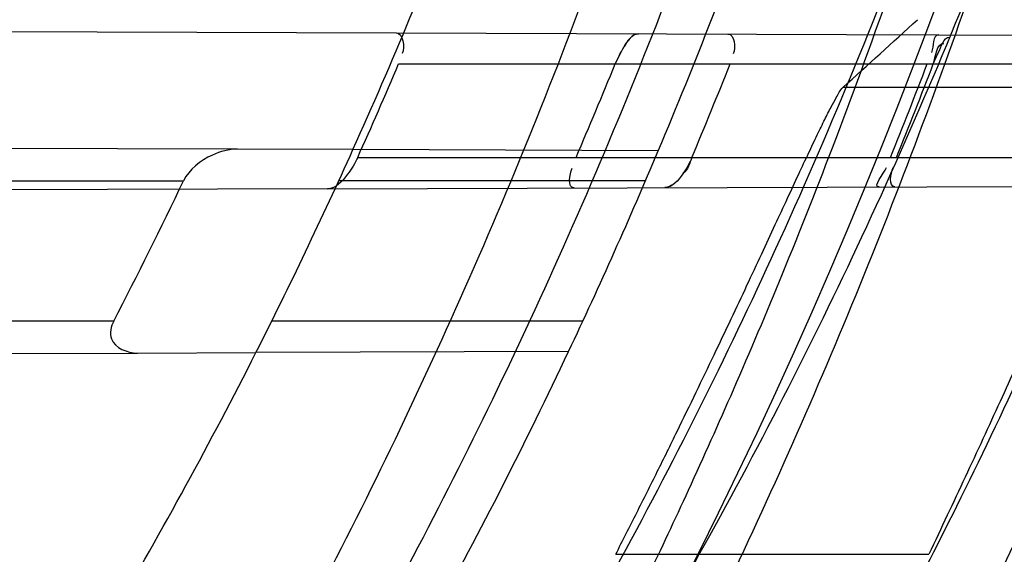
# Model space of a CAD drawing. Header units: millimetres. Extents: x 0 to 297, y 0 to 210.
# Tile 94 of 256: x 145.1675 to 145.2413, y 93.0184 to 93.0585. Entities that reach past the tile are written whole.
import ezdxf

# ---------------------------------------------------------------- set-up
doc = ezdxf.new("R2010")
doc.units = ezdxf.units.MM
doc.header["$LTSCALE"] = 16.335
doc.layers.get('0').update_dxf_attribs({"linetype": 'CONTINUOUS'})
for name, color, linetype in [('01_GLOBAL', 7, 'CONTINUOUS'), ('INTFCLR_1', 7, 'CONTINUOUS'), ('INTFCLR_144815', 7, 'CONTINUOUS')]:
    doc.layers.add(name, color=color, linetype=linetype)

msp = doc.modelspace()

# ---------------------------------------------------------------- linework, layer by layer
at = {"color": 7, "linetype": 'Continuous'}
msp.add_circle((145.8748034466, 92.1344639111), 2.66, dxfattribs=at)
at = {"color": 9, "linetype": 'Continuous'}
msp.add_arc((145.8748034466, 92.1344639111), 2.6259090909, 92.9674534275, 177.0325465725, dxfattribs=at)
at = {"layer": '01_GLOBAL', "color": 7, "linetype": 'Continuous'}
msp.add_circle((145.8748034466, 92.1344639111), 2.695, dxfattribs=at)
at = {"layer": 'INTFCLR_1', "color": 6, "linetype": 'Continuous'}
for p, q in [((145.1384178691, 93.05768638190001), (145.1957315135, 93.05748631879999)), ((145.1924958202, 93.0487476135), (145.1838468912, 93.0487778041)), ((145.1905875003, 93.0458149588), (145.1319759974, 93.0456103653)), ((145.1763456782, 93.03351524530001), (145.185223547, 93.033546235))]:
    msp.add_line(p, q, dxfattribs=at)
at = {"layer": 'INTFCLR_1', "color": 9, "linetype": 'Continuous'}
for p, q in [((145.1957315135, 93.05748631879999), (145.2586939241, 93.0572665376)), ((145.1959172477, 93.0551596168), (145.2579111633, 93.0551596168)), ((145.1838468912, 93.0487778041), (145.1389566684, 93.04893450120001)), ((145.215367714, 93.0486677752), (145.1924958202, 93.0487476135)), ((145.1928489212, 93.0481596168), (145.2553191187, 93.0481596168)), ((145.1255605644, 93.0464096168), (145.1798068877, 93.0464096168)), ((145.1905875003, 93.0458149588), (145.2545361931, 93.0460381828)), ((145.2144071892, 93.0464096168), (145.1914330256, 93.0464096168)), ((145.1745759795, 93.0359096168), (145.1191052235, 93.0359096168)), ((145.2097150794, 93.0359096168), (145.1864112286, 93.0359096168)), ((145.1300284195, 93.0333535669), (145.1763456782, 93.03351524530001)), ((145.2086453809, 93.033627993), (145.185223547, 93.033546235))]:
    msp.add_line(p, q, dxfattribs=at)
at = {"layer": 'INTFCLR_1', "color": 7, "linetype": 'Continuous'}
for p, q in [((145.2125578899, 93.05603416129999), (145.2121377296, 93.0551596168)), ((145.2359608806, 93.0551596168), (145.2363398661, 93.0560018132))]:
    msp.add_line(p, q, dxfattribs=at)
msp.add_lwpolyline([(145.2163524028, 93.0460795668), (145.216292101, 93.04604266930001), (145.2162330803, 93.046010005), (145.2161753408, 93.0459816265), (145.216118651, 93.0459575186), (145.2160632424, 93.04593779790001), (145.2160098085, 93.0459225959), (145.2159585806, 93.0459118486), (145.2159093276, 93.04590541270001), (145.2158620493, 93.045903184)], dxfattribs=at)
at = {"layer": 'INTFCLR_1', "color": 6, "linetype": 'Continuous'}
for centre, radius, start, end in [((144.8596077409, 93.1986596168), 0.4224162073, 270, 90.00000002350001), ((144.8596077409, 93.1986596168), 0.4014439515, 270, 90.00000002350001), ((144.8590298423, 93.1986557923), 0.3661751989, 335.7326455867, 336.9285663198), ((144.860072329, 93.1986560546), 0.3801858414, 336.6810239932, 337.8249472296), ((144.859028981, 93.1986562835), 0.3891364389, 337.2478700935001, 338.3610402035), ((144.8596393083, 93.1986565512), 0.4023302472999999, 338.0335761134, 339.1045049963), ((144.8600715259, 93.1986564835), 0.4023483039, 338.0346236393, 339.1054969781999), ((144.8596077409, 93.1986596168), 0.3650864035, 333.1113287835, 335.7561731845), ((144.8596077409, 93.1986596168), 0.3860864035, 334.6943264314, 337.139241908), ((144.8392190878, 93.20953407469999), 0.3776370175, 332.6280237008, 334.4079187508)]:
    msp.add_arc(centre, radius, start, end, dxfattribs=at)
at = {"layer": 'INTFCLR_1', "color": 9, "linetype": 'Continuous'}
for radius, start, end in [(0.3650864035, 335.7561731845, 339.1304001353), (0.3860864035, 337.139241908, 340.3263098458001), (0.3650864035, 329.5812702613, 333.1113287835), (0.3860864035, 331.3802865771, 334.6943264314)]:
    msp.add_arc((144.8596077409, 93.1986596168), radius, start, end, dxfattribs=at)
at = {"layer": 'INTFCLR_1', "color": 6, "linetype": 'Continuous'}
for points, knots in [([(145.1350652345, 93.4996596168), (145.1342109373, 93.4996596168), (145.1357546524, 93.496718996), (145.1370803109, 93.4950968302), (145.1392467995, 93.49225027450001), (145.1419201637, 93.4890306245), (145.145337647, 93.4849215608), (145.149332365, 93.4801497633), (145.1536170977, 93.4749597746), (145.1578478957, 93.4697443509), (145.1617862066, 93.46477665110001), (145.1654017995, 93.46011427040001), (145.1686896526, 93.45577766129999), (145.1716611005, 93.4517737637), (145.1743369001, 93.4480934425), (145.176743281, 93.4447208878), (145.1789048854, 93.4416366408), (145.1808385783, 93.4388324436), (145.1825660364, 93.4362898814), (145.1841084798, 93.43398792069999), (145.185490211, 93.43189981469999), (145.1867189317, 93.4300221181), (145.1878098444, 93.42833769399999), (145.1887779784, 93.42682907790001), (145.1896459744, 93.4254651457), (145.1906214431, 93.4239206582), (145.191753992, 93.4221107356), (145.1928766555, 93.42029359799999), (145.1938510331, 93.4187005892), (145.1946912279, 93.4173162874), (145.1956155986, 93.415780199), (145.1966371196, 93.4140663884), (145.1977643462, 93.41215452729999), (145.1990081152, 93.4100186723), (145.2003754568, 93.4076384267), (145.201880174, 93.4049787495), (145.2035347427, 93.4020034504), (145.2053542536, 93.39866660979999), (145.2073580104, 93.3949100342), (145.2095596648, 93.3906775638), (145.2119715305, 93.3859042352), (145.214608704, 93.3805105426), (145.2174929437, 93.37438539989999), (145.220642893, 93.36739491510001), (145.2240752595, 93.35936816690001), (145.227802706, 93.35009965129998), (145.2318351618, 93.3392957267), (145.2361179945, 93.3267082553), (145.2403681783, 93.3126841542), (145.2442872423, 93.297814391), (145.2476657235, 93.2827730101), (145.2504753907, 93.2676905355), (145.2527156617, 93.25262667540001), (145.2543982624, 93.2375790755), (145.2555287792, 93.22258324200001), (145.256117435, 93.20762456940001), (145.2561708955, 93.1927266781), (145.2556951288, 93.17787585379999), (145.2546936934, 93.16307401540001), (145.2531693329, 93.1483330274), (145.2511191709, 93.1336232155), (145.2485428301, 93.1189642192), (145.2454275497, 93.1043242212), (145.2417708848, 93.0897217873), (145.2376203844, 93.07535951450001), (145.2332204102, 93.06193527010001), (145.2288852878, 93.0500177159), (145.2248596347, 93.0398394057), (145.2211587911, 93.03109336), (145.2177663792, 93.0235207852), (145.2146668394, 93.01692434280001), (145.2118379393, 93.01114230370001), (145.2092594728, 93.0060543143), (145.2069119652, 93.0015625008), (145.2047820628, 92.99759337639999), (145.2028538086, 92.9940827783), (145.2011073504, 92.9909675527), (145.1995253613, 92.98819559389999), (145.1980916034, 92.985722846), (145.1967959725, 92.9835200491), (145.1956290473, 92.9815607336), (145.1945782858, 92.97981554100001), (145.1936278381, 92.9782521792), (145.1927650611, 92.97684539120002), (145.1919665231, 92.9755535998), (145.1911689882, 92.97427311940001), (145.1903111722, 92.9729060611), (145.1893416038, 92.97137374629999), (145.1882509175, 92.9696663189), (145.1870226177, 92.9677633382), (145.1856376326, 92.96564257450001), (145.1840803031, 92.96328767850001), (145.1823329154, 92.9606826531), (145.1803729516, 92.95780619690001), (145.1781781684, 92.9546380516), (145.1757236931, 92.9511600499), (145.1729902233, 92.94736262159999), (145.1699514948, 92.94322961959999), (145.1665806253, 92.9387466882), (145.1628687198, 92.93392583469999), (145.1588145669, 92.9287817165), (145.1544498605, 92.9233761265), (145.149996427, 92.9179675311), (145.1458273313, 92.912982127), (145.1422457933, 92.9086810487), (145.1394492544, 92.9053205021), (145.1371773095, 92.9023512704), (145.1358081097, 92.9006787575), (145.134193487, 92.8976596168), (145.1350652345, 92.8976596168)], [0, 0, 0, 0, 0.0038604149, 0.007501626, 0.0124785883, 0.0188917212, 0.0268498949, 0.0364677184, 0.0470694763, 0.05724446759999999, 0.0668187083, 0.0757144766, 0.08390537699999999, 0.0914099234, 0.09824517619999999, 0.1044667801, 0.1101313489, 0.1152642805, 0.1198589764, 0.1240215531, 0.1277856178, 0.1311734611, 0.1341617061, 0.1368541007, 0.1392736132, 0.1414672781, 0.1451087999, 0.148921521, 0.1511192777, 0.1535471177, 0.1562389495, 0.1592204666, 0.1625628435, 0.1662680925, 0.1703891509, 0.1749670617, 0.1800766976, 0.185772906, 0.1921414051, 0.1993155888, 0.2073311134, 0.2163077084, 0.2264451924, 0.2379233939, 0.2509534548, 0.2658909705, 0.2830621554, 0.3030578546, 0.3259639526, 0.3492662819, 0.3725305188, 0.395610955, 0.4185782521, 0.4413347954, 0.4640172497, 0.4865192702, 0.5089682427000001, 0.5313242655, 0.5536477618, 0.5759939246, 0.5982772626, 0.6207472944, 0.6432362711, 0.6658996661, 0.6887559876, 0.7107777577, 0.7297237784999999, 0.7460531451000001, 0.7602331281, 0.7726347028, 0.7835467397, 0.7931663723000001, 0.8017211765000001, 0.8093215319, 0.8160683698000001, 0.8220757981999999, 0.8274205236, 0.83220661, 0.8364980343, 0.8403367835, 0.8437547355, 0.8468031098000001, 0.8495420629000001, 0.8520223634, 0.8542604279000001, 0.8564046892, 0.8588391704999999, 0.8615533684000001, 0.8645986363, 0.8679945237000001, 0.8717882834, 0.8760445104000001, 0.8807522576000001, 0.8859628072, 0.8917731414, 0.8981681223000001, 0.9051985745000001, 0.9129160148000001, 0.9213486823, 0.930543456, 0.9404096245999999, 0.9509435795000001, 0.9619432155, 0.9720502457, 0.9803711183, 0.9870628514, 0.9922716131, 0.9960607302, 1, 1, 1, 1]), ([(145.1350652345, 92.8976596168), (145.1360387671, 92.8976596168), (145.1377271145, 92.8987973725), (145.1403228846, 92.9003600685), (145.1432989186, 92.90252257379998), (145.1469787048, 92.9053401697), (145.1513602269, 92.908937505), (145.156189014, 92.9131306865), (145.1610884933, 92.9176135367), (145.16571304, 92.9220446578), (145.1699506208, 92.9262668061), (145.1738079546, 92.93025140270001), (145.1773032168, 92.9339784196), (145.1804624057, 92.93744342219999), (145.1833068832, 92.9406452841), (145.1858602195, 92.9435862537), (145.1881553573, 92.9462860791), (145.1902110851, 92.9487505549), (145.1920499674, 92.95099242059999), (145.1936917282, 92.95302517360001), (145.195161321, 92.95487020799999), (145.1964960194, 92.95656687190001), (145.197810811, 92.9582571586), (145.1992115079, 92.9600798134), (145.2006985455, 92.9620412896), (145.2021699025, 92.9640097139), (145.203615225, 92.9659689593), (145.2051191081, 92.96803560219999), (145.2067839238, 92.9703578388), (145.2086446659, 92.97299707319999), (145.2107239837, 92.976003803), (145.2130437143, 92.9794328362), (145.2156231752, 92.9833409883), (145.2184823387, 92.9877982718), (145.2216518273, 92.99290263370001), (145.2251614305, 92.9987667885), (145.229038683, 93.00552838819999), (145.2333125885, 93.0133695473), (145.2380078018, 93.0225036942), (145.2431555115, 93.03325044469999), (145.2486552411, 93.04576276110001), (145.2541538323, 93.05964751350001), (145.2592951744, 93.0742866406), (145.2638614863, 93.0891255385), (145.2678132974, 93.10401926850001), (145.2711637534, 93.1189518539), (145.2739112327, 93.1338443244), (145.2760779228, 93.14873712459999), (145.2776685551, 93.1635668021), (145.2786982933, 93.17835697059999), (145.2791763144, 93.1930929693), (145.2791102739, 93.20777733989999), (145.2785051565, 93.2224188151), (145.2773642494, 93.2370081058), (145.2756872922, 93.2515514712), (145.2734729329, 93.2660467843), (145.2707211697, 93.28047186), (145.2674209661, 93.2948590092), (145.2635667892, 93.3091902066), (145.259139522, 93.3234820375), (145.254151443, 93.33766185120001), (145.2488018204, 93.351194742), (145.2434345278, 93.3634522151), (145.238408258, 93.3740016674), (145.2338248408, 93.38297495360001), (145.2296571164, 93.3906774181), (145.2258775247, 93.3973229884), (145.2224553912, 93.4030908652), (145.2193628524, 93.40811759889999), (145.216567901, 93.41251817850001), (145.2140471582, 93.4163762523), (145.2117761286, 93.4197682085), (145.209737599, 93.422748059), (145.2079066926, 93.42537326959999), (145.20627007, 93.4276809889), (145.2048016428, 93.4297213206), (145.203482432, 93.43153041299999), (145.202221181, 93.4332394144), (145.2009100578, 93.4349957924), (145.1994654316, 93.43690657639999), (145.1979774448, 93.438847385), (145.1964846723, 93.44076776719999), (145.1949729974, 93.4426876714), (145.1933137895, 93.4447656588), (145.1914604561, 93.4470505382), (145.1893845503, 93.4495659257), (145.1870661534, 93.45232249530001), (145.1844777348, 93.45533473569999), (145.1815962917, 93.45861035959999), (145.1783918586, 93.4621590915), (145.174841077, 93.46597939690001), (145.1709238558, 93.47006182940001), (145.1666153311, 93.47439075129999), (145.1619164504, 93.47892812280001), (145.1569054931, 93.4835493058), (145.1519289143, 93.48790146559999), (145.1473729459, 93.4916672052), (145.1435388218, 93.4946187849), (145.1404516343, 93.4968744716), (145.1377826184, 93.49848721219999), (145.1360568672, 93.4996596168), (145.1350652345, 93.4996596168)], [0, 0, 0, 0, 0.0042187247, 0.0081401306, 0.0133978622, 0.0200459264, 0.0282638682, 0.0379443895, 0.0477615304, 0.05703690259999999, 0.0656973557, 0.0736821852, 0.0810680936, 0.0878383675, 0.0940009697, 0.0996271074, 0.1047154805, 0.1093563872, 0.1135342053, 0.1172803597, 0.1206792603, 0.1237557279, 0.1266349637, 0.1299589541, 0.1337168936, 0.1373013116, 0.1406085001, 0.1442672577, 0.148377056, 0.1529904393, 0.1582606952, 0.164218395, 0.1709303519, 0.1785521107, 0.1871652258, 0.1969659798, 0.2081658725, 0.2209392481, 0.2356613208, 0.2526660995, 0.2725685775, 0.2948769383, 0.3173640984, 0.3397873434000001, 0.3621386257, 0.3841211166, 0.4060891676, 0.4277469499, 0.4493218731, 0.470705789, 0.4919793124, 0.5131981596, 0.5343255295, 0.5554668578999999, 0.5765984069, 0.5977513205, 0.6189954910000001, 0.6402209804, 0.6617015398, 0.6832900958, 0.7050415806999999, 0.7268239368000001, 0.7463339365, 0.7630160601, 0.7774553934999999, 0.7899931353, 0.8009638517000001, 0.8105830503, 0.8190545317, 0.8265380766, 0.8331730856, 0.8390248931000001, 0.8442268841, 0.8488182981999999, 0.8528943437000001, 0.8564866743, 0.8597116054, 0.8625968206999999, 0.8656908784, 0.8692094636, 0.8729771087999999, 0.8762884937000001, 0.879749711, 0.8835661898, 0.8878115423, 0.8924986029, 0.8976989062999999, 0.9034198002, 0.9097088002, 0.9166034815, 0.9241390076, 0.9323094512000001, 0.9411199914, 0.9506041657, 0.9606137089, 0.9706541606, 0.9792553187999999, 0.9862062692, 0.9916647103, 0.9957028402, 1, 1, 1, 1]), ([(145.1838468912, 93.0487778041), (145.1832022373, 93.04878005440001), (145.1816209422, 93.0483563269), (145.1802223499, 93.04727945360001), (145.1798068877, 93.0464096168)], [0, 0, 0, 0, 0.40075183, 1, 1, 1, 1]), ([(145.1928489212, 93.0481596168), (145.1926473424, 93.04771249), (145.1920923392, 93.0468150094), (145.191205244, 93.04581711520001), (145.1905875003, 93.0458149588)], [0, 0, 0, 0, 0.4425733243, 1, 1, 1, 1]), ([(145.1745759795, 93.0359096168), (145.1743693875, 93.03551163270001), (145.174073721, 93.0341295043), (145.1756095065, 93.0335126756), (145.1763456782, 93.03351524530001)], [0, 0, 0, 0, 0.3785373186, 1, 1, 1, 1])]:
    msp.add_open_spline(points, degree=3, knots=knots, dxfattribs=at)
at = {"layer": 'INTFCLR_1', "color": 9, "linetype": 'Continuous'}
for points, knots in [([(145.212649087, 93.3291841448), (145.2158606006, 93.32000478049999), (145.2216925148, 93.3011419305), (145.227244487, 93.2768964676), (145.2299856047, 93.2607035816), (145.2310878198, 93.25306455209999), (145.2317778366, 93.2479244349), (145.2334659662, 93.23376490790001), (145.2350886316, 93.2104154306), (145.2348602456, 93.1869830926), (145.2340091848, 93.1726576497), (145.2336200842, 93.16742997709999), (145.2329629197, 93.1596496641), (145.2311506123, 93.1430826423), (145.226931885, 93.1181043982), (145.2217743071, 93.0973620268), (145.21827327, 93.08545778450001), (145.2168531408, 93.08078963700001), (145.2142959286, 93.0727821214), (145.2088936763, 93.057325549), (145.2002622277, 93.03625645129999), (145.191382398, 93.0181651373), (145.1856550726, 93.0076054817), (145.1835773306, 93.0038810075), (145.1804900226, 92.9984473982), (145.1738400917, 92.9872483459), (145.1632874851, 92.971132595), (145.150351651, 92.9535411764), (145.1410235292, 92.94206533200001), (145.1356460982, 92.935766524), (145.133618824, 92.9334156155), (145.1301975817, 92.9295053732), (145.1238773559, 92.9224693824), (145.116999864, 92.9151404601), (145.1107938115, 92.9086516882), (145.1070749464, 92.9047482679), (145.1041227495, 92.9015610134), (145.102218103, 92.89935461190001), (145.1011689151, 92.89795985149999), (145.1007337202, 92.8972197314), (145.1004699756, 92.8966887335), (145.1005812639, 92.8959977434), (145.1020539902, 92.8962982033), (145.1036740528, 92.8970747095), (145.1066075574, 92.8986606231), (145.1094057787, 92.90044308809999), (145.1117034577, 92.9019742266), (145.1131778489, 92.902988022), (145.1156556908, 92.9047222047), (145.1196186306, 92.9076236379), (145.1251563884, 92.91192845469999), (145.1334349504, 92.9187409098), (145.1408444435, 92.92538609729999), (145.1473278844, 92.9316038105), (145.1519747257, 92.9361897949), (145.1603493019, 92.94482450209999), (145.1722854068, 92.9582894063), (145.1863008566, 92.9761921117), (145.1963364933, 92.9908581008), (145.2023017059, 93.0003963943), (145.2045040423, 93.0040202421), (145.2078179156, 93.0095804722), (145.2148947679, 93.0220651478), (145.2249952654, 93.0423300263), (145.2319439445, 93.0592659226), (145.2351676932, 93.0680380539)], [0, 0, 0, 0, 0.0419354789, 0.08505031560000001, 0.1071497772, 0.1127379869, 0.1183317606, 0.1295131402, 0.1742263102, 0.2191466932, 0.230445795, 0.2361065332, 0.241751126, 0.2641147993, 0.3079545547, 0.3508736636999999, 0.3561840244, 0.3614616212, 0.3719139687, 0.3924297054, 0.4320526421, 0.4700131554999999, 0.4792642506, 0.483852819, 0.4884035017, 0.5062126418, 0.5400088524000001, 0.5714206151, 0.6003317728, 0.6037560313, 0.6071340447, 0.6137178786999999, 0.6261602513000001, 0.6479155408, 0.6570536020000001, 0.6648783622, 0.6711643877, 0.6757843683, 0.6774462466, 0.6786751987, 0.6794900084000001, 0.6799813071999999, 0.6813020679, 0.6842478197, 0.6888651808, 0.6950795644, 0.6987591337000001, 0.70073729, 0.7027989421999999, 0.7117993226, 0.7219139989, 0.7330405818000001, 0.7580265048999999, 0.7648041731, 0.7717766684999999, 0.7861782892, 0.816667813, 0.8493175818, 0.8841610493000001, 0.8932352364, 0.8978283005, 0.9024468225, 0.9211469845, 0.9596997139, 1, 1, 1, 1]), ([(145.1053256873, 92.89765960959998), (145.1051880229, 92.89765962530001), (145.1048509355, 92.897726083), (145.1048682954, 92.89833203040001), (145.1052289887, 92.89895544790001), (145.1058526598, 92.8998820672), (145.1068032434, 92.9010353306), (145.1086356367, 92.9031125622), (145.110803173, 92.9053838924), (145.113215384, 92.90786955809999), (145.1159839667, 92.9106973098), (145.1217014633, 92.91652117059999), (145.1287122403, 92.92380461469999), (145.1351564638, 92.9308006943), (145.1386445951, 92.9346890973), (145.1407113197, 92.9370268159), (145.1461908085, 92.9432875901), (145.1556953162, 92.95469486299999), (145.1688811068, 92.972191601), (145.1796415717, 92.9882287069), (145.1864241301, 92.99937733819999), (145.1895721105, 93.0047852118), (145.1916900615, 93.00849100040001), (145.1975256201, 93.0189931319), (145.2065751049, 93.0369888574), (145.2153782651, 93.057964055), (145.2208882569, 93.0733543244), (145.2234958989, 93.0813260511), (145.2249438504, 93.0859728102), (145.2285119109, 93.09781736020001), (145.2337695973, 93.1184588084), (145.2380725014, 93.143329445), (145.2399207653, 93.159825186), (145.2405908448, 93.1675708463), (145.2409875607, 93.1727748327), (145.241855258, 93.1870348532), (145.2420882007, 93.2103641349), (145.2404334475, 93.2336088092), (145.2387124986, 93.2477021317), (145.238008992, 93.2528187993), (145.2368850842, 93.26042393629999), (145.2340893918, 93.2765480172), (145.2284266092, 93.3006887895), (145.222482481, 93.3194563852), (145.2192099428, 93.32858819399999)], [0, 0, 0, 0, 0.0008731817, 0.001718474, 0.0032338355, 0.0055641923, 0.008732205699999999, 0.0127298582, 0.0231213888, 0.0286463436, 0.0346993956, 0.04822263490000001, 0.0804125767, 0.0988155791, 0.1085508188, 0.1135449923, 0.1186070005, 0.1613231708, 0.2076862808, 0.2575123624, 0.2837454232, 0.2904461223, 0.2972015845, 0.3108183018, 0.3666504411, 0.4248609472, 0.4549769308, 0.4703146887, 0.4780576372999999, 0.4858477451, 0.5487776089, 0.6130123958, 0.6457680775, 0.6540347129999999, 0.6623246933, 0.6788711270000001, 0.74464742, 0.8101273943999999, 0.8265053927, 0.8346996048, 0.8428861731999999, 0.8752668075, 0.9384714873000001, 1, 1, 1, 1]), ([(145.2417743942, 93.06876110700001), (145.2384946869, 93.0600313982), (145.2314239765, 93.0431758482), (145.2211560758, 93.0230253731), (145.2139644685, 93.01061371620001), (145.2105957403, 93.00508387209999), (145.2083561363, 93.0014784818), (145.2022867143, 92.99198354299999), (145.1920758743, 92.97738489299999), (145.1778239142, 92.9595722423), (145.1656903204, 92.9461771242), (145.1571787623, 92.9375867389), (145.152454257, 92.9330221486), (145.1458582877, 92.9268290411), (145.1383224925, 92.92021131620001), (145.1299078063, 92.91342792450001), (145.1242775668, 92.90913892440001), (145.1202493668, 92.9062472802), (145.1177315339, 92.9045188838), (145.1162319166, 92.903506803), (145.1129973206, 92.9013965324), (145.1096283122, 92.8992880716), (145.106516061, 92.89792072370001), (145.1056598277, 92.8976595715), (145.1053256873, 92.89765960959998)], [0, 0, 0, 0, 0.1254333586, 0.2455838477, 0.3039242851, 0.3183395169, 0.3326778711, 0.3610127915, 0.4699119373, 0.572102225, 0.6676664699, 0.7128530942, 0.7347412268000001, 0.7560248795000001, 0.8345501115, 0.8695520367, 0.9013904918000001, 0.9297392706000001, 0.9362356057, 0.9424699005, 0.9540693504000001, 0.9882335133, 0.9955056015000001, 1, 1, 1, 1])]:
    msp.add_open_spline(points, degree=3, knots=knots, dxfattribs=at)
at = {"layer": 'INTFCLR_1', "color": 6, "linetype": 'Continuous'}
for points in [[(145.1957315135, 93.05748631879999), (145.1962662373, 93.05748445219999), (145.1963926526, 93.0564389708), (145.1961831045, 93.0559470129)], [(145.2205748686, 93.0573995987), (145.2210868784, 93.0573978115), (145.221168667, 93.0563938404), (145.2209798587, 93.05591791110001)], [(145.2363692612, 93.0573444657), (145.2358947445, 93.05734612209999), (145.2360100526, 93.05646593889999), (145.2358408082, 93.0560226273)], [(145.2090583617, 93.0458794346), (145.2085604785, 93.0458776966), (145.2087158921, 93.04690878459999), (145.2089129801, 93.0473660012)], [(145.2319003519, 93.0459591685), (145.2313826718, 93.0459573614), (145.2322663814, 93.04692776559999), (145.2324600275, 93.0474078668)], [(145.2330832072, 93.0459632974), (145.232603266, 93.0459616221), (145.2327732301, 93.0469521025), (145.2329527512, 93.0473972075)]]:
    msp.add_open_spline(points, degree=3, dxfattribs=at)
at = {"layer": 'INTFCLR_1', "color": 7, "linetype": 'Continuous'}
for points, knots in [([(145.2121377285, 93.0551596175), (145.2123143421, 93.0555930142), (145.2127498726, 93.05636173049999), (145.2133823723, 93.0574287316), (145.2138812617, 93.0574229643)], [0, 0, 0, 0, 0.484010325, 1, 1, 1, 1]), ([(145.2178853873, 93.0481596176), (145.2177054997, 93.04773050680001), (145.2172181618, 93.04688968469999), (145.2164275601, 93.0459018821), (145.2158620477, 93.0459031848)], [0, 0, 0, 0, 0.4513860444, 1, 1, 1, 1])]:
    msp.add_open_spline(points, degree=3, knots=knots, dxfattribs=at)
for points in [[(145.2138812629, 93.0574229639), (145.2134051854, 93.0574246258), (145.213057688, 93.0568790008), (145.2128212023, 93.05646580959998)], [(145.2363398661, 93.0560018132), (145.2365667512, 93.05642735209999), (145.2367049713, 93.05717611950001), (145.2371872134, 93.05717443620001)], [(145.2359608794, 93.0551596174), (145.2361675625, 93.0557010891), (145.2361863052, 93.0567072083), (145.2367658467, 93.05670079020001)], [(145.2178853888, 93.0481596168), (145.2177089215, 93.04774242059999), (145.2176088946, 93.0472126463), (145.2172252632, 93.0469717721)]]:
    msp.add_open_spline(points, degree=3, dxfattribs=at)
at = {"layer": 'INTFCLR_144815', "color": 9, "linetype": 'Continuous'}
for p, q in [((145.2516903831, 93.0533978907), (145.2291998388, 93.0533978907)), ((145.2121750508, 93.018445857), (145.2356203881, 93.018445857))]:
    msp.add_line(p, q, dxfattribs=at)
at = {"layer": 'INTFCLR_144815', "color": 6, "linetype": 'Continuous'}
for radius in [0.4466793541, 0.4256665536]:
    msp.add_circle((144.8596077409, 93.1986596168), radius, dxfattribs=at)
for radius, start, end in [(0.6157754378, 313.9937911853, 154.5150993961), (0.5947754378, 312.9543589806, 154.5144414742), (0.5751005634, 282.2440355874, 71.2863570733), (0.4627266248, 45.0000000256, 314.9999999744), (0.4618985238, 44.999999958, 315.000000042), (0.461229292, 44.99999997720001, 315.0000000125), (0.4537777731, 308.490992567, 51.50900743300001), (0.4747905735, 316.9838592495, 43.0161407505), (0.4480128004, 313.9992414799, 46.00075850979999)]:
    msp.add_arc((144.8596077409, 93.1986596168), radius, start, end, dxfattribs=at)
at = {"layer": 'INTFCLR_144815', "color": 9, "linetype": 'Continuous'}
for centre, radius, start, end in [((144.8596077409, 93.1986596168), 0.5712784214, 292.4997540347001, 54.0964566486), ((144.8596102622, 93.19866079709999), 0.5153523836, 292.4997540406, 54.09645665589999), ((144.8596257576, 93.1986639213), 0.5066391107, 311.2505121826, 48.7494878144), ((144.859607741, 93.1986596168), 0.4617768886, 314.0862202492, 45.9137797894), ((144.8596077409, 93.1986596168), 0.450734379, 313.8592910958, 46.1407088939), ((144.8596077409, 93.1986596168), 0.4477854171, 314.0319604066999, 45.9680396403)]:
    msp.add_arc(centre, radius, start, end, dxfattribs=at)
at = {"layer": 'INTFCLR_144815', "color": 6, "linetype": 'Continuous'}
msp.add_ellipse((144.8596077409, 93.79056427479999), major_axis=(0, 0.8883082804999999), ratio=0.7456587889, start_param=-2.5496427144, end_param=-2.5394757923, dxfattribs=at)
for points, knots in [([(145.1715348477, 92.8871597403), (145.1712150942, 92.887165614), (145.1712119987, 92.888398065), (145.1717859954, 92.8890887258), (145.1723169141, 92.8900495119), (145.1728921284, 92.8909093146), (145.1735763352, 92.8919125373), (145.1743814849, 92.8930382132), (145.17530592, 92.89429876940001), (145.1763525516, 92.89569628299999), (145.1775225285, 92.8972363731), (145.1788179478, 92.8989246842), (145.1802417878, 92.90076905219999), (145.1817966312, 92.902777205), (145.1834827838, 92.9049546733), (145.1852973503, 92.907303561), (145.1872357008, 92.90982438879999), (145.189295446, 92.9125211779), (145.1914790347, 92.9154049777), (145.1937896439, 92.9184888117), (145.1962240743, 92.9217782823), (145.1987743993, 92.92527328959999), (145.2014309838, 92.9289717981), (145.2041860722, 92.9328747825), (145.2070298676, 92.9369806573), (145.2099514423, 92.9412863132), (145.2129388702, 92.94578706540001), (145.215979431, 92.95047669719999), (145.2190598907, 92.95534762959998), (145.2221667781, 92.9603911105), (145.2252866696, 92.9655974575), (145.2284064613, 92.9709563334), (145.2315136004, 92.9764570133), (145.2345962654, 92.98208862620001), (145.2376434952, 92.98784036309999), (145.2406452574, 92.99370162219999), (145.2435925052, 92.99966217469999), (145.2464771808, 93.005712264), (145.2492921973, 93.01184268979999), (145.2520314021, 93.01804486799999), (145.2546894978, 93.0243108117), (145.2572619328, 93.0306330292), (145.2597453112, 93.03700571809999), (145.2621317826, 93.0434101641), (145.2644188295, 93.0498389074), (145.2666074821, 93.05629353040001), (145.2687002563, 93.0627819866), (145.2706975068, 93.0693065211), (145.2725965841, 93.0758590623), (145.2743963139, 93.08243582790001), (145.2760946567, 93.0890285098), (145.2776905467, 93.0956308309), (145.2791843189, 93.1022416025), (145.2805765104, 93.10886063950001), (145.2818676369, 93.1154879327), (145.2830580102, 93.12212274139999), (145.2841477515, 93.12876325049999), (145.2851369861, 93.1354072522), (145.2860260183, 93.1420534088), (145.2868152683, 93.14870134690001), (145.2875051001, 93.1553505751), (145.2880958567, 93.16200073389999), (145.2885878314, 93.1686513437), (145.2889813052, 93.17530234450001), (145.289276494, 93.18195348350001), (145.2894735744, 93.1886048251), (145.2895726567, 93.1952561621), (145.2895738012, 93.20190757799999), (145.2894770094, 93.20855889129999), (145.2892822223, 93.2152102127), (145.2889893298, 93.2218613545), (145.2885981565, 93.228512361), (145.2881084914, 93.23516293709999), (145.2875200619, 93.2418129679), (145.2868325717, 93.24846205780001), (145.2860456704, 93.2551099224), (145.2851589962, 93.26175603), (145.2841721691, 93.2683997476), (145.2830848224, 93.2750402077), (145.2818965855, 93.2816764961), (145.2806070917, 93.2883076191), (145.2792161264, 93.2949318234), (145.2777236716, 93.3015466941), (145.27612979, 93.30814986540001), (145.2744344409, 93.314739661), (145.2726374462, 93.3213150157), (145.2707388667, 93.3278740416), (145.2687392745, 93.3344133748), (145.2666397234, 93.34092869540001), (145.2644415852, 93.34741542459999), (145.2621464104, 93.3538691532), (145.2597562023, 93.3602849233), (145.2572735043, 93.3666571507), (145.2547014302, 93.37297970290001), (145.2520437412, 93.3792458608), (145.2493049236, 93.3854482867), (145.2464902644, 93.3915790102), (145.2436059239, 93.39762942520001), (145.240658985, 93.4035903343), (145.2376574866, 93.4094520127), (145.2346104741, 93.4152042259), (145.231527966, 93.4208363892), (145.2284209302, 93.42633767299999), (145.2253011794, 93.4316972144), (145.2221812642, 93.4369042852), (145.2190742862, 93.44194854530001), (145.2159936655, 93.44682031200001), (145.2129528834, 93.4515108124), (145.209965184, 93.45601244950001), (145.207043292, 93.4603189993), (145.2041991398, 93.4644257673), (145.2014436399, 93.4683296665), (145.1987864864, 93.47202925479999), (145.1962360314, 93.47552468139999), (145.1937992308, 93.47881756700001), (145.1914816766, 93.48191080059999), (145.1892876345, 93.484808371), (145.1872201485, 93.487515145), (145.1852811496, 93.49003667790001), (145.1834716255, 93.49237897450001), (145.1817917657, 93.4945483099), (145.1802410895, 93.4965510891), (145.1788186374, 93.4983936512), (145.1775230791, 93.5000821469), (145.1763528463, 93.5016225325), (145.1753062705, 93.5030200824), (145.1743814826, 93.5042807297), (145.1735770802, 93.50540657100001), (145.1728902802, 93.5064096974), (145.1723225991, 93.507270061), (145.1718630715, 93.5080606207), (145.171402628, 93.5088026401), (145.1710534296, 93.51015065), (145.1715348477, 93.5101594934)], [0, 0, 0, 0, 0.0014103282, 0.0032894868, 0.0045784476, 0.006109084, 0.0078878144, 0.009921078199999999, 0.0122159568, 0.0147800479, 0.0176210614, 0.0207450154, 0.0241645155, 0.0278962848, 0.0319450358, 0.0363094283, 0.0409856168, 0.0459681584, 0.0512740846, 0.0569372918, 0.0629614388, 0.06932079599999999, 0.0760170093, 0.0830428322, 0.09038864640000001, 0.09804223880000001, 0.1059886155, 0.1142106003, 0.1226891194, 0.1314036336, 0.1403327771, 0.1494548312, 0.1587482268, 0.1681920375, 0.1777662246, 0.1874518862, 0.1972313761, 0.2070885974, 0.2170088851, 0.2269790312, 0.2369874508, 0.247023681, 0.2570780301, 0.2671479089, 0.2771627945, 0.2871678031, 0.297203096, 0.3072268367, 0.3172573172, 0.3272873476, 0.3372951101, 0.3472786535, 0.3572404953, 0.3671820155, 0.3771057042, 0.38701475, 0.3969071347, 0.4067804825, 0.4166362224, 0.4264761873, 0.4363022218, 0.4461151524, 0.4559173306, 0.4657100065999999, 0.4754958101, 0.4852761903, 0.4950537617, 0.5048299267, 0.514607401, 0.5243876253, 0.5341732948, 0.5439658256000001, 0.5537677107, 0.5635801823, 0.5734055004, 0.5832449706, 0.5931003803, 0.6029729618, 0.6128636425, 0.6227732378, 0.6327028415, 0.6426530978, 0.6526214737, 0.6626060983, 0.6726078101, 0.6826271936, 0.6926651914, 0.7027189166, 0.7127821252, 0.7228511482, 0.7329216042, 0.7429877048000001, 0.7530428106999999, 0.7630790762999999, 0.7730874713, 0.7830577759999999, 0.7929782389, 0.8028356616, 0.8126154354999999, 0.8223014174, 0.8318761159, 0.8413205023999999, 0.8506146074, 0.8597374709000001, 0.8686675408, 0.8773831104, 0.8858627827, 0.8940860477, 0.9020337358, 0.9096886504, 0.9170358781, 0.9240630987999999, 0.9307608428, 0.9371226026, 0.9431446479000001, 0.9488258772, 0.9541674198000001, 0.9591725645, 0.9638462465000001, 0.9681947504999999, 0.9722253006, 0.9759458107, 0.979364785, 0.9824904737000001, 0.9853313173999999, 0.9878955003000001, 0.9901906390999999, 0.9922241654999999, 0.994002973, 0.9955336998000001, 0.9968227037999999, 0.9978766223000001, 1, 1, 1, 1]), ([(145.1816919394, 93.4996596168), (145.1813689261, 93.4996596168), (145.181354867, 93.4984164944), (145.1818990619, 93.4977049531), (145.1824036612, 93.4967241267), (145.1829511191, 93.4958450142), (145.1836029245, 93.49481997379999), (145.1843702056, 93.4936699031), (145.1852510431, 93.4923828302), (145.1862478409, 93.4909569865), (145.1873615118, 93.4893868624), (145.1885933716, 93.48766759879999), (145.1899443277, 93.4857938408), (145.1914151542, 93.48376000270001), (145.1930061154, 93.48156053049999), (145.1947171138, 93.47918971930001), (145.1965473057, 93.47664219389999), (145.1984952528, 93.47391268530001), (145.2005585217, 93.47099658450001), (145.2027337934, 93.46788981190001), (145.2050166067, 93.46458923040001), (145.207401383, 93.4610926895), (145.2098813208, 93.4573992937), (145.2124484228, 93.45350951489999), (145.2150935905, 93.44942523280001), (145.2178067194, 93.44514979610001), (145.2205768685, 93.4406879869), (145.2233924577, 93.436045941), (145.2262415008, 93.43123100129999), (145.2291118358, 93.4262515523), (145.2319913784, 93.42111677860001), (145.2348683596, 93.4158364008), (145.2377314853, 93.4104204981), (145.2405700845, 93.4048793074), (145.2433742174, 93.39922304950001), (145.2461347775, 93.3934617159), (145.2488435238, 93.3876049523), (145.2514930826, 93.381661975), (145.2540769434, 93.37564147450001), (145.2565894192, 93.3695515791), (145.2590255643, 93.3633999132), (145.2613812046, 93.35719337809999), (145.2636527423, 93.3509384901), (145.2658372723, 93.34464092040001), (145.2679322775, 93.3383061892), (145.2699358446, 93.3319388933), (145.2718463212, 93.32554360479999), (145.2736625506, 93.3191239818), (145.275383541, 93.3126837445), (145.2770086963, 93.30622572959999), (145.2785375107, 93.29975290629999), (145.2799697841, 93.29326740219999), (145.281305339, 93.2867715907), (145.282544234, 93.2802670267), (145.2836865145, 93.2737555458), (145.2847323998, 93.2672381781), (145.285682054, 93.2607163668), (145.2865357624, 93.2541907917), (145.2872937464, 93.2476625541), (145.2879563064, 93.24113198), (145.2885236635, 93.2345999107), (145.2889960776, 93.22806647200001), (145.2893737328, 93.22153232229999), (145.2896568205, 93.2149974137), (145.2898454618, 93.208462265), (145.2899397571, 93.20192674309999), (145.2899397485, 93.1953913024), (145.2898454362, 93.18885579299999), (145.2896567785, 93.1823206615), (145.2893736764, 93.175785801), (145.2889960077, 93.1692516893), (145.2885235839, 93.1627183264), (145.2879562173, 93.1561863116), (145.2872936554, 93.1496558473), (145.2865356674, 93.1431276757), (145.2856819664, 93.136602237), (145.2847323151, 93.130080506), (145.283686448, 93.1235632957), (145.2825441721, 93.1170518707), (145.2813053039, 93.1105474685), (145.2799697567, 93.1040517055), (145.2785375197, 93.0975663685), (145.277008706, 93.091093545), (145.2753835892, 93.0846356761), (145.2736625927, 93.0781954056), (145.2718464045, 93.07177591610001), (145.2699359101, 93.0653805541), (145.2679323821, 93.0590133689), (145.2658373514, 93.05267854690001), (145.2636528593, 93.0463810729), (145.2613812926, 93.04012609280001), (145.2590256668, 93.03391958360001), (145.2565895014, 93.0277678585), (145.2540770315, 93.0216779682), (145.2514931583, 93.01565743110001), (145.2488435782, 93.00971440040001), (145.2461348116, 93.0038575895), (145.2433742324, 92.99809621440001), (145.2405700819, 92.9924399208), (145.2377314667, 92.9868986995), (145.2348683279, 92.98148277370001), (145.2319913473, 92.9762023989), (145.2291118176, 92.97106764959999), (145.2262415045, 92.9660882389), (145.2233924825, 92.9612733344), (145.220576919, 92.95663132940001), (145.2178068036, 92.95216957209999), (145.2150937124, 92.9478941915), (145.2124485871, 92.9438099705), (145.2098815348, 92.9399202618), (145.2074016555, 92.9362269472), (145.2050169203, 92.9327304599), (145.2027341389, 92.9294299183), (145.2005588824, 92.9263231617), (145.1984956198, 92.92340706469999), (145.1965476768, 92.9206775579), (145.1947174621, 92.918129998), (145.1930064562, 92.91575917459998), (145.1914154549, 92.9135596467), (145.1899446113, 92.91152578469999), (145.1885936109, 92.9096519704), (145.1873617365, 92.9079326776), (145.1862480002, 92.9063625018), (145.1852512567, 92.9049366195), (145.1843701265, 92.90364951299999), (145.1836036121, 92.902499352), (145.1829493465, 92.90147443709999), (145.1824091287, 92.9005947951), (145.1819724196, 92.8997882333), (145.1815362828, 92.8990246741), (145.1812048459, 92.8976596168), (145.1816919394, 92.8976596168)], [0, 0, 0, 0, 0.0014863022, 0.0034583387, 0.00480742, 0.0064070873, 0.008263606, 0.0103831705, 0.0127725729, 0.0154385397, 0.018388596, 0.0216299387, 0.0251705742, 0.0290176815, 0.0331791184, 0.0376612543, 0.0424708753, 0.0476126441, 0.053091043, 0.05890788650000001, 0.0650637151, 0.071556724, 0.0783824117, 0.08553378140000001, 0.09300120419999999, 0.1007725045, 0.1088330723, 0.1171662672, 0.125753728, 0.1345758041, 0.1436120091, 0.1528416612, 0.1622443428, 0.1717998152, 0.1814887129, 0.1912927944, 0.2011949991, 0.2111795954, 0.2212322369, 0.2313400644, 0.2414915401, 0.251676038, 0.2618853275, 0.272110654, 0.2823462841, 0.2925853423, 0.3028240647, 0.3130572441, 0.3232827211, 0.3334966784, 0.3436983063, 0.353884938, 0.364056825, 0.3742120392, 0.3843517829, 0.3944749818, 0.4045834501, 0.4146764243, 0.4247563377, 0.4348229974, 0.4448791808, 0.4549248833, 0.4649631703, 0.4749943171, 0.4850215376, 0.4950452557, 0.505068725, 0.5150924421, 0.5251196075, 0.5351507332, 0.5451888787, 0.5552345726, 0.5652905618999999, 0.5753571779, 0.5854368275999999, 0.5955298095, 0.6056379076, 0.615761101, 0.6259004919, 0.6360558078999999, 0.6462271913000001, 0.6564139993, 0.6666151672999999, 0.6768294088, 0.6870543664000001, 0.6972879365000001, 0.7075261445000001, 0.7177656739, 0.7280008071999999, 0.7382265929, 0.7484354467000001, 0.7586203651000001, 0.7687717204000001, 0.7788795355, 0.7889322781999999, 0.7989169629, 0.8088192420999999, 0.8186233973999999, 0.8283123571, 0.8378678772, 0.8472706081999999, 0.8565002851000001, 0.8655364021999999, 0.8743584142, 0.8829458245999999, 0.8912789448, 0.8993394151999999, 0.9071106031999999, 0.9145779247, 0.9217291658, 0.9285546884, 0.9350475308, 0.9412033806, 0.9470201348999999, 0.9524985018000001, 0.9576403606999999, 0.9624499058, 0.9669322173, 0.9710936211, 0.9749409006, 0.978481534, 0.9817230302, 0.984673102, 0.9873392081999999, 0.9897286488, 0.9918483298, 0.9937048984, 0.9953046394, 0.9966537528, 0.9977587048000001, 1, 1, 1, 1]), ([(145.2619187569, 93.198659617), (145.2619187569, 93.19452705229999), (145.2617972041, 93.18625736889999), (145.2612501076, 93.1738549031), (145.2603370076, 93.16145215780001), (145.2590551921, 93.1490500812), (145.2574020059, 93.1366506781), (145.2553745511, 93.1242576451), (145.2529686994, 93.1118765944), (145.2501810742, 93.09951567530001), (145.2470107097, 93.0871860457), (145.2434550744, 93.07490437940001), (145.2395175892, 93.0626901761), (145.2352018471, 93.05056894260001), (145.2305195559, 93.03857297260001), (145.2254865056, 93.026740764), (145.2201294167, 93.0151203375), (145.2144851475, 93.00376778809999), (145.2086034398, 92.9927497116), (145.2025493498, 92.98213900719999), (145.1964022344, 92.9720136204), (145.1902548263, 92.96245285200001), (145.1842079, 92.9535296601), (145.1783638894, 92.94530411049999), (145.1728175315, 92.9378166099), (145.1676486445, 92.9310831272), (145.1629171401, 92.9250980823), (145.1586605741, 92.91983716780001), (145.1549015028, 92.9152592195), (145.1516394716, 92.9113214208), (145.1488735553, 92.9079678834), (145.1465811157, 92.9051666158), (145.1447678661, 92.9028433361), (145.1433636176, 92.901047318), (145.1424842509, 92.89954064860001), (145.1417601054, 92.8987053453), (145.1418564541, 92.8976596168), (145.1421340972, 92.8976596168)], [0, 0, 0, 0, 0.0373969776, 0.0748305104, 0.1123278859, 0.1499208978, 0.1876426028, 0.2255106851, 0.2635438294, 0.3017616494, 0.3401610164, 0.3787310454, 0.4174490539, 0.4562752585, 0.4951477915, 0.5339633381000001, 0.5726158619, 0.6109244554, 0.6486768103, 0.6856239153, 0.7214601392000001, 0.7558561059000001, 0.7884730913, 0.8189949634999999, 0.8471589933, 0.8727898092, 0.8958085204, 0.9161981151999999, 0.9340282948, 0.9494114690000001, 0.9624736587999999, 0.9733586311, 0.9821878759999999, 0.9890812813, 0.9941468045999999, 0.9974875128, 1, 1, 1, 1]), ([(145.1615550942, 92.8871597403), (145.1612445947, 92.8871653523), (145.1612273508, 92.8883633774), (145.1618093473, 92.88902974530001), (145.1623391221, 92.8899608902), (145.1629159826, 92.8907942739), (145.1636016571, 92.8917673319), (145.1644091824, 92.8928595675), (145.165336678, 92.8940832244), (145.1663871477, 92.895440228), (145.1675618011, 92.8969361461), (145.1688622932, 92.8985758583), (145.170290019, 92.9003649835), (145.1718464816, 92.90230967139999), (145.1735329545, 92.9044164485), (145.1753505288, 92.9066922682), (145.177299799, 92.9091441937), (145.1793809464, 92.9117795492), (145.1815932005, 92.91460528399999), (145.1839344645, 92.9176275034), (145.1864007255, 92.9208506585), (145.1889860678, 92.92427744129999), (145.1916830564, 92.92790912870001), (145.1944830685, 92.9317458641), (145.1973763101, 92.9357865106), (145.200351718, 92.94002829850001), (145.2033970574, 92.94446670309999), (145.2064992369, 92.9490956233), (145.2096445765, 92.95390750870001), (145.2128191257, 92.9588935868), (145.2160089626, 92.9640441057), (145.2192004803, 92.9693486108), (145.2223806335, 92.9747962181), (145.225537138, 92.98037587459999), (145.2286586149, 92.9860765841), (145.2317346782, 92.9918875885), (145.2347559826, 92.9977985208), (145.2377142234, 93.00379950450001), (145.2406021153, 93.0098812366), (145.2434133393, 93.01603502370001), (145.2461424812, 93.0222528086), (145.2487849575, 93.0285271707), (145.2513369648, 93.03485138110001), (145.2537953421, 93.04121924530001), (145.2561575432, 93.04762518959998), (145.258421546, 93.0540641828), (145.2605857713, 93.06053167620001), (145.2626490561, 93.06702366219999), (145.2646105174, 93.07353639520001), (145.2664696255, 93.08006675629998), (145.2682260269, 93.0866117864), (145.269879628, 93.09316909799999), (145.2714304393, 93.099736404), (145.272878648, 93.1063119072), (145.2742244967, 93.1128938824), (145.2754683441, 93.1194810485), (145.2766105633, 93.1260721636), (145.2776515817, 93.132666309), (145.2785918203, 93.13926261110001), (145.2794317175, 93.14586047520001), (145.2801716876, 93.15245937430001), (145.280812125, 93.159058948), (145.2813533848, 93.1656588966), (145.2817957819, 93.1722590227), (145.2821395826, 93.17885920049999), (145.2823849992, 93.1854593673), (145.2825321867, 93.19205949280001), (145.2825648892, 93.1964597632), (145.2825648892, 93.1986596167)], [0, 0, 0, 0, 0.0027272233, 0.00637693, 0.0088871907, 0.0118720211, 0.0153444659, 0.0193180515, 0.02380733, 0.0288260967, 0.0343890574, 0.0405101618, 0.0472051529, 0.05449051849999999, 0.0623846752, 0.0709044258, 0.0800682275, 0.08989261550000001, 0.1003941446, 0.1115838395, 0.1234656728, 0.1360350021, 0.1492811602, 0.1631910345, 0.1777467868, 0.1929237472, 0.2086919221, 0.2250163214, 0.241858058, 0.2591751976, 0.2769240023, 0.2950599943, 0.3135389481, 0.3323178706, 0.3513557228, 0.3706138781, 0.3900565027, 0.40965088, 0.4293672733, 0.4491790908, 0.4690627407, 0.4889974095, 0.5089649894, 0.5289504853, 0.5489397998, 0.5689220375, 0.5888883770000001, 0.6088300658, 0.6287418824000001, 0.6486179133, 0.6684555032, 0.6882511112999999, 0.7080041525, 0.7277129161, 0.7473782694, 0.7670001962, 0.7865808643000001, 0.8061213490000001, 0.8256243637, 0.8450923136, 0.8645285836, 0.8839363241, 0.9033192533, 0.9226811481, 0.9420259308, 0.9613578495, 0.9806810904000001, 1, 1, 1, 1]), ([(145.1891690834, 92.9047879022), (145.1887851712, 92.9047946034), (145.1889546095, 92.9063099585), (145.1897315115, 92.9074508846), (145.1908843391, 92.9095999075), (145.1925602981, 92.9121332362), (145.1947341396, 92.9154009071), (145.1974252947, 92.9193185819), (145.2006308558, 92.9239734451), (145.2042332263, 92.9292366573), (145.2079731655, 92.9347820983), (145.2115725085, 92.94023253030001), (145.2148750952, 92.94533809), (145.2178706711, 92.9500745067), (145.220574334, 92.9544418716), (145.2230116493, 92.9584575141), (145.2251949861, 92.9621251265), (145.2271471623, 92.9654624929), (145.2288885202, 92.96848897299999), (145.2304549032, 92.97125332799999), (145.2319718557, 92.97396705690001), (145.2335082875, 92.97675649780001), (145.235040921, 92.97958443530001), (145.236458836, 92.9822408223), (145.2377089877, 92.98461664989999), (145.2388113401, 92.9867374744), (145.2397838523, 92.9886289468), (145.2406875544, 92.9904043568), (145.241596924, 92.99220974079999), (145.2425851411, 92.99419277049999), (145.2436776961, 92.99641190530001), (145.2448886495, 92.9989051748), (145.2462310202, 93.0017128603), (145.2477173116, 93.0048776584), (145.2493581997, 93.008442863), (145.251170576, 93.0124729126), (145.2531660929, 93.017031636), (145.2553605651, 93.0222009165), (145.2577752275, 93.02809295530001), (145.2604300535, 93.0348469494), (145.26333995, 93.04263079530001), (145.2665092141, 93.0516239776), (145.2699429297, 93.06209629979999), (145.27355238, 93.07413936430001), (145.2770962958, 93.08734809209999), (145.2803400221, 93.1011291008), (145.2831548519, 93.11499648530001), (145.285532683, 93.12890971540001), (145.2874745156, 93.1428484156), (145.288982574, 93.15681988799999), (145.2900557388, 93.170785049), (145.2906967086, 93.184736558), (145.290839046, 93.1940239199), (145.290839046, 93.1986596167)], [0, 0, 0, 0, 0.0036397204, 0.0085369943, 0.0157954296, 0.0255088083, 0.0378134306, 0.0528137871, 0.0706279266, 0.09136563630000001, 0.1132788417, 0.1340284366, 0.1532798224, 0.1709168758, 0.1871507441, 0.2019689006, 0.2154440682, 0.2276101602, 0.2386187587, 0.2485421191, 0.257728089, 0.268088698, 0.2787291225, 0.288218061, 0.2966314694, 0.3041773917, 0.3108751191, 0.3167920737, 0.3230614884, 0.3300369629, 0.337794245, 0.3465081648, 0.3563110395, 0.3672939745, 0.3796510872, 0.3935134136, 0.4091801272, 0.426821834, 0.4467452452, 0.4695381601, 0.4956096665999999, 0.5255127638, 0.5599184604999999, 0.6000687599, 0.6446728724, 0.6895337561, 0.7342496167, 0.7787833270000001, 0.8233104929, 0.8676315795, 0.9119694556, 0.9560574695, 1, 1, 1, 1]), ([(145.3115000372, 93.1986596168), (145.3115000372, 93.1940578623), (145.3113516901, 93.1848438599), (145.3106831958, 93.17102452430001), (145.3095662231, 93.1572039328), (145.3079983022, 93.14339218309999), (145.3059760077, 93.1295957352), (145.3034956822, 93.11582382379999), (145.3005540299, 93.10208957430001), (145.2971490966, 93.0884112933), (145.2932813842, 93.0748135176), (145.2889552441, 93.06132776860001), (145.2841806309, 93.0479939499), (145.2789753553, 93.0348614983), (145.2733674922, 93.0219903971), (145.2673981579, 93.00945161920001), (145.2611238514, 92.9973266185), (145.2546184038, 92.98570571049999), (145.2479729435, 92.97468395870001), (145.2412937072, 92.9643554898), (145.2346967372, 92.9548055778), (145.2282996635, 92.9461025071), (145.2222127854, 92.9382912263), (145.2165301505, 92.93138957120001), (145.2113244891, 92.9253902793), (145.2066450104, 92.9202629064), (145.2025199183, 92.9159680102), (145.1989594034, 92.9124424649), (145.1959636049, 92.9096674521), (145.1935201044, 92.90750180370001), (145.1913967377, 92.9059628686), (145.1900017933, 92.9047733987), (145.1891691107, 92.9047879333)], [0, 0, 0, 0, 0.0421285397, 0.08434683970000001, 0.1266414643, 0.1690446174, 0.2115817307, 0.2542734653, 0.2971305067, 0.3401457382, 0.3832945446, 0.4265305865, 0.4697791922, 0.5129300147, 0.5558322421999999, 0.5982870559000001, 0.6400420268, 0.6807938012, 0.7201892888, 0.7578469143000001, 0.7933806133, 0.8264335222, 0.8567170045, 0.8840287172, 0.9082689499, 0.9294277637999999, 0.9475672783, 0.9627965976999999, 0.9752495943, 0.9850650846, 0.9923757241, 1, 1, 1, 1]), ([(145.2121750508, 93.018445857), (145.2127036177, 93.0194799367), (145.2137490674, 93.02154059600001), (145.2152818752, 93.0246069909), (145.2167646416, 93.02761635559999), (145.2181820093, 93.03053219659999), (145.219530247, 93.03334091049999), (145.2207979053, 93.0360111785), (145.2219846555, 93.0385346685), (145.2230840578, 93.0408891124), (145.2240957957, 93.04306594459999), (145.2250177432, 93.04505239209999), (145.2258489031, 93.0468387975), (145.2265908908, 93.04842118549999), (145.2272414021, 93.0497912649), (145.227804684, 93.05094440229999), (145.228271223, 93.0518826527), (145.2287165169, 93.05267503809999), (145.2289784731, 93.0531982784), (145.2291998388, 93.0533978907)], [0, 0, 0, 0, 0.08958531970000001, 0.1782448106, 0.2644461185, 0.3483747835, 0.4283368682, 0.5047777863, 0.5763910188, 0.6434497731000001, 0.7052238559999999, 0.7615617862, 0.8123844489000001, 0.8572091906, 0.8963887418, 0.9293517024, 0.9562828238, 0.9770066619, 1, 1, 1, 1]), ([(145.2516903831, 93.0533978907), (145.2514826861, 93.0532057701), (145.251241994, 93.05270872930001), (145.2508368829, 93.0519581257), (145.2504201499, 93.0510830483), (145.2499220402, 93.0500165), (145.249348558, 93.0487496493), (145.248699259, 93.04729399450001), (145.2479817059, 93.0456685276), (145.2471950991, 93.0438779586), (145.2463309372, 93.04190832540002), (145.2453945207, 93.03977866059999), (145.2443838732, 93.0374920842), (145.2433080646, 93.0350745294), (145.2421595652, 93.0325147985), (145.240946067, 93.0298376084), (145.2396729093, 93.0270607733), (145.2383572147, 93.02422457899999), (145.237002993, 93.0213444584), (145.2360869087, 93.0194192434), (145.2356203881, 93.018445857)], [0, 0, 0, 0, 0.0220565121, 0.0416851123, 0.06700290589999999, 0.09741728, 0.13352119, 0.1753857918, 0.2216826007, 0.2720342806, 0.3278515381, 0.3893596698, 0.4533993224, 0.5227438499, 0.5956453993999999, 0.6721162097, 0.7518909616, 0.8337900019, 0.9158514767, 1, 1, 1, 1])]:
    msp.add_open_spline(points, degree=3, knots=knots, dxfattribs=at)
at = {"layer": 'INTFCLR_144815', "color": 9, "linetype": 'Continuous'}
for points, knots in [([(145.2386581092, 92.9060194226), (145.2395181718, 92.9072263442), (145.2429631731, 92.9120902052), (145.2492389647, 92.92120431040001), (145.2575878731, 92.93400124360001), (145.2640046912, 92.9445135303), (145.2684113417, 92.9520821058), (145.2715041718, 92.9575042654), (145.2770118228, 92.9674769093), (145.2847566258, 92.98251444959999), (145.2936901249, 93.00175900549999), (145.2999719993, 93.0170070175), (145.3036565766, 93.02672945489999), (145.3050072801, 93.03039096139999), (145.307031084, 93.0359795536), (145.3113025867, 93.0483545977), (145.3172673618, 93.06794720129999), (145.3233689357, 93.0923336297), (145.327484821, 93.1133778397), (145.3298201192, 93.1285113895), (145.3310013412, 93.13736471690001), (145.3326039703, 93.1507874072), (145.334328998, 93.17121171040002), (145.3348448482, 93.18944587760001), (145.3348448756, 93.19865966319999)], [0, 0, 0, 0, 0.0141977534, 0.0570997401, 0.1060018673, 0.1605593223, 0.1750635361, 0.1899029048, 0.2203592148, 0.2841982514, 0.3519009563, 0.42356155, 0.4421237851, 0.4515054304, 0.4609492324, 0.4990648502, 0.5769114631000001, 0.6570654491, 0.7397891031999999, 0.7822307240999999, 0.8037455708, 0.8253529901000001, 0.9117316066, 1, 1, 1, 1]), ([(145.3105583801, 93.18142676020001), (145.3102266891, 93.17226618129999), (145.3089817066, 93.15316205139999), (145.3059719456, 93.12926880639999), (145.3032094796, 93.11337715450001), (145.3018037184, 93.10612373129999), (145.3008361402, 93.1013291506), (145.298087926, 93.0884736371), (145.292924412, 93.0680753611), (145.2859889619, 93.0461135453), (145.2806323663, 93.0313367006), (145.2774807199, 93.02316528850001), (145.2727840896, 93.0114544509), (145.266998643, 92.9982655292), (145.2608277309, 92.9855009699), (145.2573125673, 92.9785443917), (145.2522180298, 92.9687405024), (145.2446186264, 92.9550288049), (145.234434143, 92.93823115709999), (145.2261929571, 92.9255919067), (145.221041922, 92.91801338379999), (145.2188238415, 92.91479293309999), (145.2174343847, 92.9127849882), (145.2140400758, 92.90791077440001), (145.2092021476, 92.90106430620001), (145.2047293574, 92.8947039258), (145.2024599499, 92.8912149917), (145.2014687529, 92.88963049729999), (145.2006206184, 92.88808651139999), (145.2000487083, 92.8868721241), (145.1999928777, 92.88609646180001), (145.2001506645, 92.8859588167)], [0, 0, 0, 0, 0.0858001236, 0.1790833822, 0.2252548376, 0.2367557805, 0.2482389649, 0.2710367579, 0.3598009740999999, 0.445061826, 0.4864888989, 0.5069045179, 0.5270361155, 0.6045890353, 0.6416374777, 0.6597341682, 0.6775421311, 0.7450519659, 0.8064210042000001, 0.8613741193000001, 0.8862623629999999, 0.8921897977, 0.8979757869, 0.909117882, 0.9477859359, 0.9764348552, 0.98192108, 0.9867019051, 0.9940016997, 0.9980401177, 1, 1, 1, 1]), ([(145.2107030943, 92.89048799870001), (145.2105460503, 92.89061619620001), (145.210609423, 92.8913896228), (145.2112143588, 92.8925640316), (145.2120932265, 92.89408152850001), (145.2131216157, 92.89563336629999), (145.215475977, 92.8990618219), (145.2201030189, 92.90530996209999), (145.2251020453, 92.9120410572), (145.2286099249, 92.91683654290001), (145.2300456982, 92.918812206), (145.232337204, 92.9219805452), (145.2376564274, 92.9294353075), (145.2461654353, 92.941872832), (145.2566822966, 92.95841266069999), (145.2645343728, 92.9719270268), (145.2697982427, 92.9815922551), (145.273427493, 92.9884457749), (145.279796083, 93.0010172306), (145.2857722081, 93.01401973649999), (145.2906249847, 93.025570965), (145.2938789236, 93.03362525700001), (145.2994075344, 93.04818615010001), (145.3065683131, 93.06983540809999), (145.3119041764, 93.08996330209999), (145.3147436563, 93.1026489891), (145.3157429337, 93.10737829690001), (145.3171943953, 93.1145313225), (145.3200463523, 93.1302008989), (145.3228738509, 93.15163872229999), (145.3241332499, 93.1683311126), (145.3244933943, 93.1752173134)], [0, 0, 0, 0, 0.0019511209, 0.0060578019, 0.0135221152, 0.0184240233, 0.0240553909, 0.0535050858, 0.0932797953, 0.1047395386, 0.110689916, 0.1167852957, 0.1423727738, 0.1988288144, 0.2618001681, 0.3309746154, 0.3492045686, 0.3677228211, 0.4056116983, 0.4848284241, 0.5053718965, 0.5261970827, 0.5684309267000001, 0.6552565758, 0.7455309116, 0.7687000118, 0.7803679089, 0.7920523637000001, 0.8389465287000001, 0.9336333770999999, 1, 1, 1, 1])]:
    msp.add_open_spline(points, degree=3, knots=knots, dxfattribs=at)

doc.saveas('drawing.dxf')
